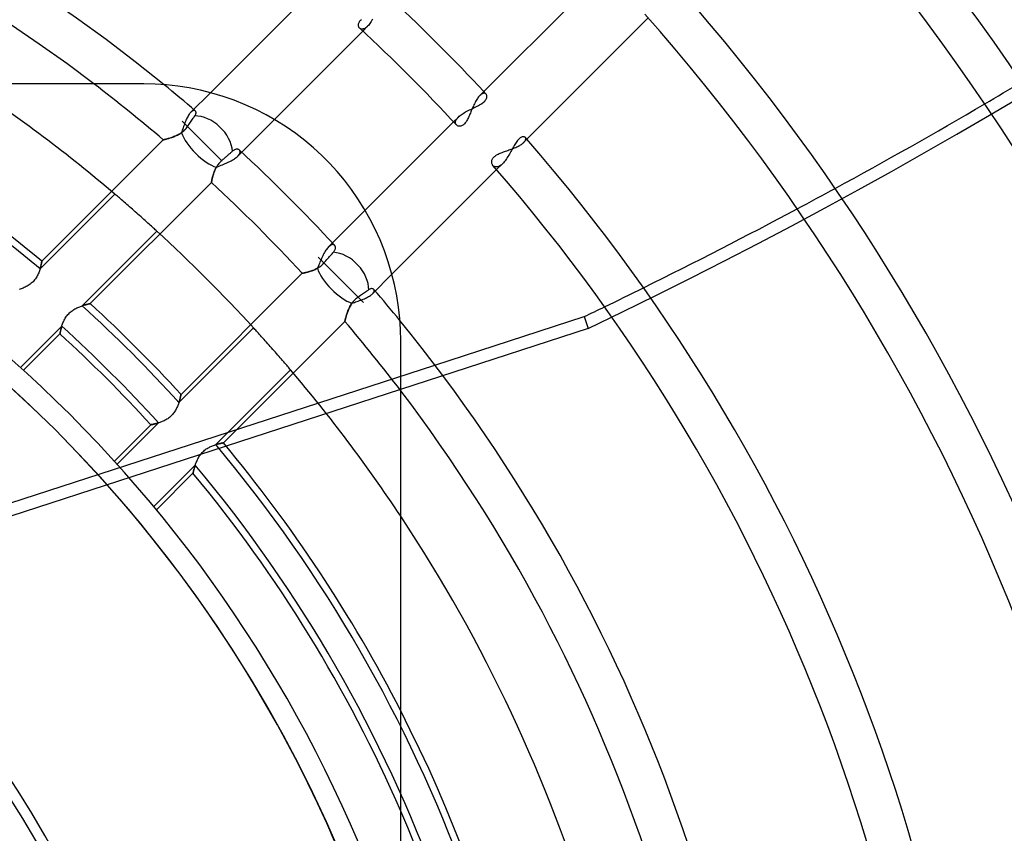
# Model space of a CAD drawing. Header units: millimetres. Extents: x -270 to 270, y -270 to 270.
# Tile 39 of 56: x 43 to 89, y 25 to 63. Entities that reach past the tile are written whole.
import ezdxf

# ---------------------------------------------------------------- set-up
doc = ezdxf.new("R2010")
doc.units = ezdxf.units.MM
doc.layers.add('MAIN-1', color=7, linetype='Continuous')
doc.layers.add('MAIN-2', color=7, linetype='Continuous')

msp = doc.modelspace()

# ---------------------------------------------------------------- linework, layer by layer
at = {"layer": 'MAIN-1'}
for p, q in [((70.068, 65.793), (64.176, 59.902)), ((56.415, 64.964), (51.489, 60.038)), ((66.253, 57.704), (72.104, 63.555)), ((58.457, 63.224), (58.459, 63.254)), ((58.459, 63.194), (58.457, 63.224)), ((58.459, 63.254), (58.464, 63.285)), ((58.464, 63.167), (58.459, 63.194)), ((58.464, 63.285), (58.474, 63.317)), ((58.473, 63.141), (58.464, 63.167)), ((58.486, 63.117), (58.473, 63.141)), ((58.474, 63.317), (58.489, 63.349)), ((58.5, 63.095), (58.486, 63.117)), ((58.489, 63.349), (58.508, 63.381)), ((58.518, 63.076), (58.5, 63.095)), ((58.508, 63.381), (58.533, 63.414)), ((58.533, 63.414), (58.563, 63.446)), ((58.563, 63.446), (58.597, 63.476)), ((54.5, 58.775), (58.665, 62.94)), ((48.36, 60.45), (-48.36, 60.45)), ((48.885, 60.438), (48.36, 60.45)), ((49.417, 60.404), (48.885, 60.438)), ((49.952, 60.345), (49.417, 60.404)), ((50.489, 60.261), (49.952, 60.345)), ((51.025, 60.153), (50.489, 60.261)), ((51.558, 60.019), (51.025, 60.153)), ((52.087, 59.861), (51.558, 60.019)), ((52.609, 59.679), (52.087, 59.861)), ((64.118, 59.836), (64.089, 59.799)), ((64.147, 59.871), (64.118, 59.836)), ((64.176, 59.902), (64.147, 59.871)), ((53.123, 59.472), (52.609, 59.679)), ((53.626, 59.243), (53.123, 59.472)), ((63.845, 59.355), (63.821, 59.3)), ((63.87, 59.41), (63.845, 59.355)), ((63.896, 59.465), (63.87, 59.41)), ((63.922, 59.518), (63.896, 59.465)), ((63.948, 59.57), (63.922, 59.518)), ((63.975, 59.62), (63.948, 59.57)), ((64.003, 59.668), (63.975, 59.62)), ((64.031, 59.714), (64.003, 59.668)), ((64.06, 59.758), (64.031, 59.714)), ((64.089, 59.799), (64.06, 59.758)), ((54.118, 58.991), (53.626, 59.243)), ((54.596, 58.718), (54.118, 58.991)), ((63.662, 58.923), (63.639, 58.873)), ((63.685, 58.975), (63.662, 58.923)), ((63.707, 59.027), (63.685, 58.975)), ((63.729, 59.08), (63.707, 59.027)), ((63.752, 59.134), (63.729, 59.08)), ((63.774, 59.189), (63.752, 59.134)), ((63.797, 59.244), (63.774, 59.189)), ((63.821, 59.3), (63.797, 59.244)), ((55.059, 58.424), (54.596, 58.718)), ((55.505, 58.113), (55.059, 58.424)), ((62.94, 58.665), (58.775, 54.5)), ((63.093, 58.503), (63.076, 58.518)), ((63.111, 58.489), (63.093, 58.503)), ((63.131, 58.478), (63.111, 58.489)), ((63.154, 58.469), (63.131, 58.478)), ((63.177, 58.462), (63.154, 58.469)), ((63.203, 58.458), (63.177, 58.462)), ((63.229, 58.457), (63.203, 58.458)), ((63.257, 58.459), (63.229, 58.457)), ((63.285, 58.464), (63.257, 58.459)), ((63.315, 58.473), (63.285, 58.464)), ((63.344, 58.486), (63.315, 58.473)), ((63.374, 58.503), (63.344, 58.486)), ((63.403, 58.525), (63.374, 58.503)), ((63.433, 58.55), (63.403, 58.525)), ((63.461, 58.579), (63.433, 58.55)), ((63.489, 58.612), (63.461, 58.579)), ((63.516, 58.649), (63.489, 58.612)), ((63.542, 58.689), (63.516, 58.649)), ((63.568, 58.731), (63.542, 58.689)), ((63.592, 58.777), (63.568, 58.731)), ((63.616, 58.824), (63.592, 58.777)), ((63.639, 58.873), (63.616, 58.824)), ((55.933, 57.784), (55.505, 58.113)), ((56.342, 57.44), (55.933, 57.784)), ((65.865, 57.465), (65.914, 57.488)), ((65.914, 57.488), (65.962, 57.51)), ((65.962, 57.51), (66.007, 57.534)), ((66.007, 57.534), (66.051, 57.557)), ((66.051, 57.557), (66.091, 57.581)), ((66.091, 57.581), (66.13, 57.606)), ((66.13, 57.606), (66.165, 57.63)), ((66.165, 57.63), (66.197, 57.655)), ((66.197, 57.655), (66.227, 57.679)), ((66.227, 57.679), (66.253, 57.704)), ((56.731, 57.083), (56.342, 57.44)), ((57.1, 56.714), (56.731, 57.083)), ((64.832, 57.005), (64.86, 57.032)), ((64.86, 57.032), (64.891, 57.057)), ((64.891, 57.057), (64.926, 57.082)), ((64.926, 57.082), (64.963, 57.106)), ((64.963, 57.106), (65.003, 57.129)), ((65.003, 57.129), (65.046, 57.151)), ((65.046, 57.151), (65.091, 57.172)), ((65.091, 57.172), (65.137, 57.192)), ((65.137, 57.192), (65.185, 57.211)), ((65.185, 57.211), (65.234, 57.23)), ((65.234, 57.23), (65.284, 57.249)), ((65.284, 57.249), (65.335, 57.267)), ((65.335, 57.267), (65.387, 57.286)), ((65.387, 57.286), (65.44, 57.304)), ((65.44, 57.304), (65.494, 57.323)), ((65.494, 57.323), (65.548, 57.342)), ((65.548, 57.342), (65.602, 57.362)), ((65.602, 57.362), (65.656, 57.381)), ((65.656, 57.381), (65.71, 57.402)), ((65.71, 57.402), (65.763, 57.423)), ((65.763, 57.423), (65.815, 57.444)), ((65.815, 57.444), (65.865, 57.465)), ((57.456, 56.324), (57.1, 56.714)), ((64.733, 56.778), (64.734, 56.806)), ((64.734, 56.751), (64.733, 56.778)), ((64.734, 56.806), (64.738, 56.834)), ((64.738, 56.725), (64.734, 56.751)), ((64.738, 56.834), (64.745, 56.863)), ((64.745, 56.699), (64.738, 56.725)), ((64.745, 56.863), (64.755, 56.891)), ((64.754, 56.675), (64.745, 56.699)), ((64.765, 56.652), (64.754, 56.675)), ((64.755, 56.891), (64.769, 56.92)), ((64.778, 56.631), (64.765, 56.652)), ((64.769, 56.92), (64.786, 56.949)), ((64.793, 56.611), (64.778, 56.631)), ((64.786, 56.949), (64.807, 56.977)), ((64.807, 56.977), (64.832, 57.005)), ((57.799, 55.915), (57.456, 56.324)), ((60.038, 51.489), (64.964, 56.415)), ((58.126, 55.486), (57.799, 55.915)), ((58.437, 55.04), (58.126, 55.486)), ((58.729, 54.577), (58.437, 55.04)), ((59, 54.1), (58.729, 54.577)), ((59.251, 53.609), (59, 54.1)), ((59.479, 53.107), (59.251, 53.609)), ((59.684, 52.594), (59.479, 53.107)), ((59.865, 52.074), (59.684, 52.594)), ((60.022, 51.546), (59.865, 52.074)), ((60.155, 51.015), (60.022, 51.546)), ((60.263, 50.48), (60.155, 51.015)), ((60.345, 49.946), (60.263, 50.48)), ((60.404, 49.413), (60.345, 49.946)), ((60.439, 48.883), (60.404, 49.413)), ((62.063, 47.214), (69.089, 49.497)), ((60.45, 48.36), (60.439, 48.883)), ((60.45, 0), (60.45, 48.36))]:
    msp.add_line(p, q, dxfattribs=at)
for radius, start, end in [(77.981, 50.77907, 129.22089), (75.966, 52.72673, 127.27329), (108.206, 0, 41.79744), (106.191, 0, 41.8678), (98.13, 0, 41.46822), (88.055, 43.03291, 46.96707), (96.115, 0, 41.54357), (86.04, 42.85323, 47.14681), (88.055, 0, 41.06354), (86.04, 0, 41.1445), (77.981, 0, 39.22091), (75.966, 0, 37.27331), (72.54, 0, 33.55734), (67.906, 0, 27.10062), (65.891, 0, 23.44664)]:
    msp.add_arc((0, 0), radius, start, end, dxfattribs=at)
for start_param, end_param in [(1.797162, 1.836162), (1.748329, 1.787408), (1.73342, 1.738534)]:
    msp.add_ellipse((-14.878, 198.124), major_axis=(-199.303, -64.758), ratio=0.809017, start_param=start_param, end_param=end_param, dxfattribs=at)
at = {"layer": 'MAIN-2'}
for p, q in [((58.531, 63.065), (58.518, 63.076)), ((58.546, 63.055), (58.531, 63.065)), ((58.561, 63.047), (58.546, 63.055)), ((58.665, 62.94), (58.891, 63.165)), ((58.732, 63.052), (58.711, 63.044)), ((58.754, 63.062), (58.732, 63.052)), ((58.776, 63.074), (58.754, 63.062)), ((58.799, 63.088), (58.776, 63.074)), ((58.822, 63.105), (58.799, 63.088)), ((58.845, 63.123), (58.822, 63.105)), ((58.868, 63.143), (58.845, 63.123)), ((58.891, 63.165), (58.868, 63.143)), ((58.926, 63.203), (58.891, 63.165)), ((58.961, 63.244), (58.926, 63.203)), ((58.996, 63.29), (58.961, 63.244)), ((59.031, 63.339), (58.996, 63.29)), ((59.065, 63.391), (59.031, 63.339)), ((59.098, 63.446), (59.065, 63.391)), ((59.13, 63.503), (59.098, 63.446)), ((58.577, 63.041), (58.561, 63.047)), ((58.594, 63.036), (58.577, 63.041)), ((58.612, 63.032), (58.594, 63.036)), ((58.63, 63.031), (58.612, 63.032)), ((58.649, 63.031), (58.63, 63.031)), ((58.669, 63.033), (58.649, 63.031)), ((58.69, 63.038), (58.669, 63.033)), ((58.711, 63.044), (58.69, 63.038)), ((48.36, 60.45), (48.36, 60.45)), ((51.489, 60.038), (50.569, 59.118)), ((64.201, 59.925), (64.176, 59.902)), ((64.225, 59.946), (64.201, 59.925)), ((64.249, 59.963), (64.225, 59.946)), ((64.272, 59.978), (64.249, 59.963)), ((64.295, 59.991), (64.272, 59.978)), ((64.317, 60), (64.295, 59.991)), ((64.338, 60.007), (64.317, 60)), ((64.359, 60.012), (64.338, 60.007)), ((64.379, 60.014), (64.359, 60.012)), ((64.397, 60.013), (64.379, 60.014)), ((64.415, 60.01), (64.397, 60.013)), ((64.431, 60.005), (64.415, 60.01)), ((64.446, 59.997), (64.431, 60.005)), ((64.46, 59.988), (64.446, 59.997)), ((64.472, 59.976), (64.46, 59.988)), ((64.486, 59.958), (64.472, 59.976)), ((64.497, 59.937), (64.486, 59.958)), ((64.505, 59.913), (64.497, 59.937)), ((64.499, 59.796), (64.507, 59.828)), ((64.509, 59.887), (64.505, 59.913)), ((64.507, 59.828), (64.51, 59.859)), ((64.51, 59.859), (64.509, 59.887)), ((63.869, 59.313), (63.931, 59.343)), ((63.931, 59.343), (63.991, 59.372)), ((63.991, 59.372), (64.051, 59.402)), ((64.051, 59.402), (64.108, 59.432)), ((64.108, 59.432), (64.164, 59.463)), ((64.164, 59.463), (64.217, 59.494)), ((64.217, 59.494), (64.266, 59.526)), ((64.266, 59.526), (64.311, 59.559)), ((64.311, 59.559), (64.352, 59.592)), ((64.352, 59.592), (64.389, 59.626)), ((64.389, 59.626), (64.421, 59.661)), ((64.421, 59.661), (64.448, 59.695)), ((64.448, 59.695), (64.47, 59.73)), ((64.47, 59.73), (64.487, 59.763)), ((64.487, 59.763), (64.499, 59.796)), ((50.411, 58.893), (50.386, 58.844)), ((50.437, 58.939), (50.411, 58.893)), ((50.463, 58.982), (50.437, 58.939)), ((50.489, 59.021), (50.463, 58.982)), ((50.516, 59.057), (50.489, 59.021)), ((50.542, 59.089), (50.516, 59.057)), ((50.569, 59.118), (50.542, 59.089)), ((50.592, 59.139), (50.569, 59.118)), ((50.615, 59.158), (50.592, 59.139)), ((50.637, 59.173), (50.615, 59.158)), ((50.659, 59.185), (50.637, 59.173)), ((50.68, 59.194), (50.659, 59.185)), ((50.7, 59.199), (50.68, 59.194)), ((50.718, 59.201), (50.7, 59.199)), ((50.707, 58.87), (50.732, 58.906)), ((50.736, 59.2), (50.718, 59.201)), ((50.732, 58.906), (50.756, 58.941)), ((50.752, 59.197), (50.736, 59.2)), ((50.766, 59.19), (50.752, 59.197)), ((50.756, 58.941), (50.775, 58.97)), ((50.779, 59.181), (50.766, 59.19)), ((50.775, 58.97), (50.789, 58.998)), ((50.791, 59.169), (50.779, 59.181)), ((50.789, 58.998), (50.8, 59.025)), ((50.8, 59.155), (50.791, 59.169)), ((50.807, 59.138), (50.8, 59.155)), ((50.8, 59.025), (50.808, 59.051)), ((50.811, 59.119), (50.807, 59.138)), ((50.808, 59.051), (50.812, 59.075)), ((50.813, 59.098), (50.811, 59.119)), ((50.812, 59.075), (50.813, 59.098)), ((63.165, 58.891), (62.94, 58.665)), ((63.143, 58.868), (63.165, 58.891)), ((63.165, 58.891), (63.203, 58.926)), ((63.203, 58.926), (63.244, 58.961)), ((63.244, 58.961), (63.29, 58.996)), ((63.29, 58.996), (63.339, 59.031)), ((63.339, 59.031), (63.391, 59.064)), ((63.391, 59.064), (63.446, 59.098)), ((63.446, 59.098), (63.502, 59.13)), ((63.502, 59.13), (63.561, 59.162)), ((63.561, 59.162), (63.622, 59.193)), ((63.622, 59.193), (63.683, 59.224)), ((63.683, 59.224), (63.745, 59.254)), ((63.745, 59.254), (63.807, 59.284)), ((63.807, 59.284), (63.869, 59.313)), ((51.222, 57.634), (50.154, 58.703)), ((50.226, 58.448), (50.205, 58.388)), ((50.247, 58.508), (50.226, 58.448)), ((50.269, 58.568), (50.247, 58.508)), ((50.291, 58.626), (50.269, 58.568)), ((50.314, 58.683), (50.291, 58.626)), ((50.337, 58.739), (50.314, 58.683)), ((50.361, 58.792), (50.337, 58.739)), ((50.386, 58.844), (50.361, 58.792)), ((50.381, 58.402), (50.412, 58.444)), ((50.412, 58.444), (50.45, 58.499)), ((50.45, 58.499), (50.486, 58.551)), ((50.486, 58.551), (50.52, 58.6)), ((50.52, 58.6), (50.554, 58.649)), ((50.554, 58.649), (50.587, 58.698)), ((50.587, 58.698), (50.62, 58.745)), ((50.62, 58.745), (50.652, 58.79)), ((50.652, 58.79), (50.681, 58.832)), ((50.681, 58.832), (50.707, 58.87)), ((52.775, 57.05), (54.5, 58.775)), ((63.031, 58.648), (63.033, 58.668)), ((63.031, 58.629), (63.031, 58.648)), ((63.033, 58.61), (63.031, 58.629)), ((63.033, 58.668), (63.037, 58.689)), ((63.036, 58.593), (63.033, 58.61)), ((63.041, 58.576), (63.036, 58.593)), ((63.037, 58.689), (63.043, 58.71)), ((63.048, 58.56), (63.041, 58.576)), ((63.043, 58.71), (63.051, 58.731)), ((63.056, 58.545), (63.048, 58.56)), ((63.051, 58.731), (63.061, 58.753)), ((63.065, 58.531), (63.056, 58.545)), ((63.061, 58.753), (63.074, 58.775)), ((63.076, 58.518), (63.065, 58.531)), ((63.074, 58.775), (63.088, 58.798)), ((63.088, 58.798), (63.104, 58.821)), ((63.104, 58.821), (63.123, 58.844)), ((63.123, 58.844), (63.143, 58.868)), ((49.772, 57.968), (49.722, 57.949)), ((49.723, 57.95), (49.765, 57.966)), ((49.765, 57.966), (49.808, 57.983)), ((49.822, 57.989), (49.772, 57.968)), ((49.808, 57.983), (49.852, 58.002)), ((49.873, 58.011), (49.822, 57.989)), ((49.852, 58.002), (49.895, 58.022)), ((49.924, 58.035), (49.873, 58.011)), ((49.895, 58.022), (49.94, 58.043)), ((49.975, 58.061), (49.924, 58.035)), ((49.94, 58.043), (49.984, 58.067)), ((50.026, 58.09), (49.975, 58.061)), ((49.984, 58.067), (50.028, 58.092)), ((50.076, 58.121), (50.026, 58.09)), ((50.028, 58.092), (50.072, 58.119)), ((50.072, 58.119), (50.116, 58.147)), ((50.126, 58.155), (50.076, 58.121)), ((50.116, 58.147), (50.158, 58.178)), ((50.145, 58.212), (50.126, 58.155)), ((50.165, 58.27), (50.145, 58.212)), ((50.158, 58.178), (50.199, 58.211)), ((50.185, 58.329), (50.165, 58.27)), ((50.205, 58.388), (50.185, 58.329)), ((50.199, 58.211), (50.239, 58.246)), ((50.239, 58.246), (50.277, 58.282)), ((50.277, 58.282), (50.314, 58.32)), ((50.314, 58.32), (50.349, 58.36)), ((50.349, 58.36), (50.381, 58.402)), ((66.168, 57.953), (66.138, 57.943)), ((66.196, 57.96), (66.168, 57.953)), ((66.222, 57.963), (66.196, 57.96)), ((66.247, 57.962), (66.222, 57.963)), ((66.269, 57.958), (66.247, 57.962)), ((66.288, 57.95), (66.269, 57.958)), ((66.305, 57.94), (66.288, 57.95)), ((49.271, 57.82), (43.551, 52.1)), ((49.273, 57.82), (49.271, 57.82)), ((49.271, 57.82), (49.273, 57.82)), ((49.281, 57.822), (49.273, 57.82)), ((49.273, 57.82), (49.278, 57.821)), ((49.278, 57.821), (49.286, 57.823)), ((49.293, 57.825), (49.281, 57.822)), ((49.286, 57.823), (49.298, 57.826)), ((49.31, 57.829), (49.293, 57.825)), ((49.298, 57.826), (49.313, 57.829)), ((49.331, 57.834), (49.31, 57.829)), ((49.313, 57.829), (49.331, 57.834)), ((49.356, 57.84), (49.331, 57.834)), ((49.331, 57.834), (49.352, 57.839)), ((49.352, 57.839), (49.375, 57.845)), ((49.386, 57.847), (49.356, 57.84)), ((49.375, 57.845), (49.401, 57.851)), ((49.419, 57.856), (49.386, 57.847)), ((49.401, 57.851), (49.43, 57.859)), ((49.455, 57.865), (49.419, 57.856)), ((49.43, 57.859), (49.46, 57.867)), ((49.494, 57.876), (49.455, 57.865)), ((49.46, 57.867), (49.493, 57.876)), ((49.493, 57.876), (49.528, 57.886)), ((49.535, 57.888), (49.494, 57.876)), ((49.528, 57.886), (49.564, 57.896)), ((49.58, 57.901), (49.535, 57.888)), ((49.564, 57.896), (49.602, 57.908)), ((49.625, 57.916), (49.58, 57.901)), ((49.602, 57.908), (49.641, 57.921)), ((49.673, 57.932), (49.625, 57.916)), ((49.641, 57.921), (49.681, 57.935)), ((49.722, 57.949), (49.673, 57.932)), ((49.681, 57.935), (49.723, 57.95)), ((52.021, 56.836), (51.222, 57.634)), ((65.756, 57.493), (65.725, 57.437)), ((65.787, 57.547), (65.756, 57.493)), ((65.818, 57.6), (65.787, 57.547)), ((65.849, 57.65), (65.818, 57.6)), ((65.881, 57.698), (65.849, 57.65)), ((65.913, 57.743), (65.881, 57.698)), ((65.945, 57.784), (65.913, 57.743)), ((65.978, 57.821), (65.945, 57.784)), ((66.011, 57.855), (65.978, 57.821)), ((66.043, 57.884), (66.011, 57.855)), ((66.076, 57.908), (66.043, 57.884)), ((66.107, 57.928), (66.076, 57.908)), ((66.138, 57.943), (66.107, 57.928)), ((66.253, 57.704), (66.276, 57.729)), ((66.276, 57.729), (66.295, 57.753)), ((66.295, 57.753), (66.311, 57.777)), ((66.319, 57.927), (66.305, 57.94)), ((66.311, 57.777), (66.324, 57.8)), ((66.329, 57.914), (66.319, 57.927)), ((66.324, 57.8), (66.333, 57.822)), ((66.336, 57.898), (66.329, 57.914)), ((66.333, 57.822), (66.339, 57.843)), ((66.34, 57.881), (66.336, 57.898)), ((66.339, 57.843), (66.341, 57.863)), ((66.341, 57.863), (66.34, 57.881)), ((52.257, 57.043), (52.23, 57.02)), ((52.284, 57.067), (52.257, 57.043)), ((52.311, 57.091), (52.284, 57.067)), ((52.338, 57.114), (52.311, 57.091)), ((52.364, 57.138), (52.338, 57.114)), ((52.39, 57.161), (52.364, 57.138)), ((52.416, 57.183), (52.39, 57.161)), ((52.44, 57.205), (52.416, 57.183)), ((52.463, 57.226), (52.44, 57.205)), ((52.485, 57.245), (52.463, 57.226)), ((52.506, 57.264), (52.485, 57.245)), ((52.526, 57.281), (52.506, 57.264)), ((52.552, 57.303), (52.526, 57.281)), ((52.578, 57.322), (52.552, 57.303)), ((52.604, 57.337), (52.578, 57.322)), ((52.629, 57.351), (52.604, 57.337)), ((52.654, 57.361), (52.629, 57.351)), ((52.678, 57.369), (52.654, 57.361)), ((52.701, 57.374), (52.678, 57.369)), ((52.724, 57.377), (52.701, 57.374)), ((52.746, 57.378), (52.724, 57.377)), ((52.742, 57.018), (52.775, 57.05)), ((52.767, 57.376), (52.746, 57.378)), ((52.786, 57.373), (52.767, 57.376)), ((52.775, 57.05), (52.798, 57.074)), ((52.804, 57.368), (52.786, 57.373)), ((52.798, 57.074), (52.819, 57.098)), ((52.821, 57.36), (52.804, 57.368)), ((52.819, 57.098), (52.836, 57.121)), ((52.836, 57.351), (52.821, 57.36)), ((52.849, 57.341), (52.836, 57.351)), ((52.836, 57.121), (52.851, 57.144)), ((52.86, 57.329), (52.849, 57.341)), ((52.851, 57.144), (52.863, 57.167)), ((52.869, 57.315), (52.86, 57.329)), ((52.863, 57.167), (52.873, 57.189)), ((52.877, 57.301), (52.869, 57.315)), ((52.873, 57.189), (52.88, 57.21)), ((52.882, 57.285), (52.877, 57.301)), ((52.88, 57.21), (52.884, 57.23)), ((52.885, 57.268), (52.882, 57.285)), ((52.884, 57.23), (52.886, 57.249)), ((52.886, 57.249), (52.885, 57.268)), ((65.501, 57.036), (65.467, 56.982)), ((65.535, 57.092), (65.501, 57.036)), ((65.568, 57.149), (65.535, 57.092)), ((65.6, 57.207), (65.568, 57.149)), ((65.632, 57.265), (65.6, 57.207)), ((65.663, 57.323), (65.632, 57.265)), ((65.694, 57.38), (65.663, 57.323)), ((65.725, 57.437), (65.694, 57.38)), ((51.805, 56.583), (51.781, 56.543)), ((51.831, 56.622), (51.805, 56.583)), ((51.827, 56.551), (51.882, 56.575)), ((51.859, 56.661), (51.831, 56.622)), ((51.888, 56.698), (51.859, 56.661)), ((51.882, 56.575), (51.94, 56.599)), ((51.919, 56.735), (51.888, 56.698)), ((51.952, 56.77), (51.919, 56.735)), ((51.94, 56.599), (51.998, 56.623)), ((51.985, 56.804), (51.952, 56.77)), ((52.021, 56.836), (51.985, 56.804)), ((51.998, 56.623), (52.057, 56.647)), ((52.051, 56.862), (52.021, 56.836)), ((52.082, 56.889), (52.051, 56.862)), ((52.057, 56.647), (52.117, 56.672)), ((52.112, 56.916), (52.082, 56.889)), ((52.143, 56.943), (52.112, 56.916)), ((52.117, 56.672), (52.177, 56.698)), ((52.173, 56.969), (52.143, 56.943)), ((52.202, 56.995), (52.173, 56.969)), ((52.177, 56.698), (52.237, 56.724)), ((52.23, 57.02), (52.202, 56.995)), ((52.237, 56.724), (52.297, 56.75)), ((52.297, 56.75), (52.355, 56.778)), ((52.355, 56.778), (52.412, 56.806)), ((52.412, 56.806), (52.467, 56.835)), ((52.467, 56.835), (52.52, 56.864)), ((52.52, 56.864), (52.571, 56.894)), ((52.571, 56.894), (52.619, 56.925)), ((52.619, 56.925), (52.663, 56.956)), ((52.663, 56.956), (52.704, 56.987)), ((52.704, 56.987), (52.742, 57.018)), ((64.808, 56.596), (64.793, 56.611)), ((64.825, 56.582), (64.808, 56.596)), ((64.842, 56.57), (64.825, 56.582)), ((64.861, 56.56), (64.842, 56.57)), ((64.882, 56.552), (64.861, 56.56)), ((64.964, 56.415), (65.251, 56.702)), ((65.052, 56.562), (65.025, 56.553)), ((65.079, 56.574), (65.052, 56.562)), ((65.107, 56.589), (65.079, 56.574)), ((65.136, 56.606), (65.107, 56.589)), ((65.164, 56.626), (65.136, 56.606)), ((65.193, 56.649), (65.164, 56.626)), ((65.222, 56.675), (65.193, 56.649)), ((65.251, 56.702), (65.222, 56.675)), ((65.288, 56.741), (65.251, 56.702)), ((65.325, 56.784), (65.288, 56.741)), ((65.362, 56.83), (65.325, 56.784)), ((65.397, 56.878), (65.362, 56.83)), ((65.433, 56.929), (65.397, 56.878)), ((65.467, 56.982), (65.433, 56.929)), ((51.591, 56.059), (51.603, 56.105)), ((51.607, 56.12), (51.598, 56.086)), ((51.603, 56.105), (51.617, 56.154)), ((51.618, 56.154), (51.607, 56.12)), ((51.617, 56.154), (51.633, 56.204)), ((51.629, 56.19), (51.618, 56.154)), ((51.641, 56.227), (51.629, 56.19)), ((51.633, 56.204), (51.651, 56.256)), ((51.654, 56.265), (51.641, 56.227)), ((51.651, 56.256), (51.67, 56.31)), ((51.668, 56.304), (51.654, 56.265)), ((51.683, 56.343), (51.668, 56.304)), ((51.67, 56.31), (51.692, 56.363)), ((51.7, 56.383), (51.683, 56.343)), ((51.692, 56.363), (51.716, 56.418)), ((51.718, 56.423), (51.7, 56.383)), ((51.716, 56.418), (51.742, 56.473)), ((51.737, 56.463), (51.718, 56.423)), ((51.758, 56.503), (51.737, 56.463)), ((51.742, 56.473), (51.772, 56.528)), ((51.781, 56.543), (51.758, 56.503)), ((51.772, 56.528), (51.827, 56.551)), ((64.903, 56.546), (64.882, 56.552)), ((64.926, 56.542), (64.903, 56.546)), ((64.949, 56.541), (64.926, 56.542)), ((64.974, 56.542), (64.949, 56.541)), ((64.999, 56.546), (64.974, 56.542)), ((65.025, 56.553), (64.999, 56.546)), ((45.832, 50.106), (51.536, 55.81)), ((51.536, 55.813), (51.538, 55.821)), ((51.537, 55.816), (51.536, 55.812)), ((51.536, 55.81), (51.536, 55.813)), ((51.536, 55.812), (51.536, 55.81)), ((51.538, 55.823), (51.537, 55.816)), ((51.538, 55.821), (51.541, 55.835)), ((51.54, 55.832), (51.538, 55.823)), ((51.542, 55.844), (51.54, 55.832)), ((51.541, 55.835), (51.544, 55.853)), ((51.545, 55.859), (51.542, 55.844)), ((51.544, 55.853), (51.549, 55.877)), ((51.549, 55.876), (51.545, 55.859)), ((51.549, 55.877), (51.555, 55.905)), ((51.553, 55.895), (51.549, 55.876)), ((51.557, 55.917), (51.553, 55.895)), ((51.555, 55.905), (51.562, 55.938)), ((51.562, 55.941), (51.557, 55.917)), ((51.562, 55.938), (51.57, 55.975)), ((51.568, 55.966), (51.562, 55.941)), ((51.575, 55.994), (51.568, 55.966)), ((51.57, 55.975), (51.58, 56.015)), ((51.582, 56.023), (51.575, 55.994)), ((51.58, 56.015), (51.591, 56.059)), ((51.59, 56.054), (51.582, 56.023)), ((51.598, 56.086), (51.59, 56.054)), ((46.991, 55.262), (43.469, 51.739)), ((47.028, 55.23), (46.991, 55.262)), ((47.068, 55.197), (47.028, 55.23)), ((47.111, 55.16), (47.068, 55.197)), ((47.156, 55.122), (47.111, 55.16)), ((47.203, 55.081), (47.156, 55.122)), ((47.254, 55.037), (47.203, 55.081)), ((47.308, 54.991), (47.254, 55.037)), ((47.365, 54.942), (47.308, 54.991)), ((47.425, 54.89), (47.365, 54.942)), ((47.487, 54.836), (47.425, 54.89)), ((47.551, 54.781), (47.487, 54.836)), ((47.617, 54.724), (47.551, 54.781)), ((47.684, 54.665), (47.617, 54.724)), ((47.752, 54.606), (47.684, 54.665)), ((47.819, 54.547), (47.752, 54.606)), ((47.887, 54.487), (47.819, 54.547)), ((47.954, 54.429), (47.887, 54.487)), ((48.02, 54.37), (47.954, 54.429)), ((48.087, 54.311), (48.02, 54.37)), ((48.154, 54.252), (48.087, 54.311)), ((48.222, 54.192), (48.154, 54.252)), ((58.775, 54.5), (57.05, 52.775)), ((48.289, 54.132), (48.222, 54.192)), ((48.355, 54.073), (48.289, 54.132)), ((48.42, 54.015), (48.355, 54.073)), ((48.483, 53.958), (48.42, 54.015)), ((48.544, 53.903), (48.483, 53.958)), ((48.603, 53.85), (48.544, 53.903)), ((48.659, 53.8), (48.603, 53.85)), ((48.711, 53.752), (48.659, 53.8)), ((45.453, 50.005), (48.967, 53.519)), ((48.761, 53.707), (48.711, 53.752)), ((48.807, 53.665), (48.761, 53.707)), ((48.851, 53.625), (48.807, 53.665)), ((48.892, 53.587), (48.851, 53.625)), ((48.931, 53.552), (48.892, 53.587)), ((48.967, 53.519), (48.931, 53.552)), ((57.144, 52.851), (57.121, 52.836)), ((57.167, 52.863), (57.144, 52.851)), ((57.189, 52.873), (57.167, 52.863)), ((57.21, 52.88), (57.189, 52.873)), ((57.23, 52.884), (57.21, 52.88)), ((57.249, 52.886), (57.23, 52.884)), ((57.268, 52.885), (57.249, 52.886)), ((57.285, 52.882), (57.268, 52.885)), ((57.301, 52.877), (57.285, 52.882)), ((57.315, 52.869), (57.301, 52.877)), ((57.329, 52.86), (57.315, 52.869)), ((57.341, 52.849), (57.329, 52.86)), ((56.806, 52.412), (56.778, 52.355)), ((56.835, 52.467), (56.806, 52.412)), ((56.864, 52.52), (56.835, 52.467)), ((56.894, 52.571), (56.864, 52.52)), ((56.925, 52.619), (56.894, 52.571)), ((56.956, 52.663), (56.925, 52.619)), ((56.987, 52.704), (56.956, 52.663)), ((57.018, 52.742), (56.987, 52.704)), ((57.05, 52.775), (57.018, 52.742)), ((57.074, 52.798), (57.05, 52.775)), ((57.098, 52.819), (57.074, 52.798)), ((57.121, 52.836), (57.098, 52.819)), ((57.14, 52.367), (57.179, 52.411)), ((57.179, 52.411), (57.216, 52.453)), ((57.216, 52.453), (57.25, 52.491)), ((57.25, 52.491), (57.281, 52.526)), ((57.281, 52.526), (57.303, 52.552)), ((57.303, 52.552), (57.322, 52.578)), ((57.322, 52.578), (57.338, 52.604)), ((57.338, 52.604), (57.351, 52.629)), ((57.351, 52.836), (57.341, 52.849)), ((57.36, 52.821), (57.351, 52.836)), ((57.351, 52.629), (57.361, 52.654)), ((57.367, 52.804), (57.36, 52.821)), ((57.361, 52.654), (57.369, 52.678)), ((57.373, 52.786), (57.367, 52.804)), ((57.369, 52.678), (57.374, 52.702)), ((57.376, 52.767), (57.373, 52.786)), ((57.374, 52.702), (57.377, 52.725)), ((57.378, 52.746), (57.376, 52.767)), ((57.377, 52.725), (57.378, 52.746)), ((43.52, 51.941), (43.513, 51.906)), ((43.515, 51.919), (43.521, 51.944)), ((43.527, 51.973), (43.52, 51.941)), ((43.521, 51.944), (43.526, 51.968)), ((43.526, 51.968), (43.531, 51.99)), ((43.533, 52.001), (43.527, 51.973)), ((43.531, 51.99), (43.535, 52.01)), ((43.538, 52.027), (43.533, 52.001)), ((43.535, 52.01), (43.538, 52.028)), ((43.542, 52.049), (43.538, 52.027)), ((43.538, 52.028), (43.541, 52.045)), ((43.541, 52.045), (43.544, 52.059)), ((43.546, 52.067), (43.542, 52.049)), ((43.544, 52.059), (43.546, 52.072)), ((43.548, 52.082), (43.546, 52.067)), ((43.546, 52.072), (43.548, 52.082)), ((43.55, 52.092), (43.548, 52.082)), ((43.548, 52.082), (43.55, 52.09)), ((43.551, 52.098), (43.55, 52.092)), ((43.55, 52.09), (43.551, 52.096)), ((43.551, 52.1), (43.551, 52.098)), ((43.551, 52.099), (43.551, 52.1)), ((43.551, 52.096), (43.551, 52.099)), ((58.703, 50.154), (56.565, 52.291)), ((56.599, 51.94), (56.575, 51.883)), ((56.623, 51.999), (56.599, 51.94)), ((56.647, 52.058), (56.623, 51.999)), ((56.672, 52.117), (56.647, 52.058)), ((56.698, 52.177), (56.672, 52.117)), ((56.724, 52.237), (56.698, 52.177)), ((56.75, 52.296), (56.724, 52.237)), ((56.736, 51.92), (56.771, 51.952)), ((56.778, 52.355), (56.75, 52.296)), ((56.771, 51.952), (56.804, 51.986)), ((56.804, 51.986), (56.836, 52.021)), ((56.836, 52.021), (56.882, 52.073)), ((58.703, 50.154), (56.836, 52.021)), ((56.882, 52.073), (56.928, 52.126)), ((56.928, 52.126), (56.974, 52.178)), ((56.974, 52.178), (57.017, 52.228)), ((57.017, 52.228), (57.058, 52.274)), ((57.058, 52.274), (57.099, 52.32)), ((57.099, 52.32), (57.14, 52.367)), ((43.362, 51.463), (43.337, 51.415)), ((43.384, 51.51), (43.362, 51.463)), ((43.405, 51.558), (43.384, 51.51)), ((43.423, 51.605), (43.405, 51.558)), ((43.44, 51.652), (43.423, 51.605)), ((43.456, 51.698), (43.44, 51.652)), ((43.47, 51.743), (43.456, 51.698)), ((43.469, 51.739), (43.478, 51.772)), ((43.482, 51.787), (43.47, 51.743)), ((43.478, 51.772), (43.487, 51.804)), ((43.494, 51.829), (43.482, 51.787)), ((43.487, 51.804), (43.495, 51.834)), ((43.504, 51.868), (43.494, 51.829)), ((43.495, 51.834), (43.503, 51.864)), ((43.503, 51.864), (43.509, 51.892)), ((43.513, 51.906), (43.504, 51.868)), ((43.509, 51.892), (43.515, 51.919)), ((55.81, 51.536), (50.106, 45.832)), ((55.813, 51.536), (55.81, 51.536)), ((55.81, 51.536), (55.812, 51.536)), ((55.812, 51.536), (55.816, 51.537)), ((55.821, 51.538), (55.813, 51.536)), ((55.816, 51.537), (55.823, 51.538)), ((55.835, 51.541), (55.821, 51.538)), ((55.823, 51.538), (55.833, 51.54)), ((55.833, 51.54), (55.845, 51.543)), ((55.853, 51.544), (55.835, 51.541)), ((55.845, 51.543), (55.86, 51.546)), ((55.876, 51.549), (55.853, 51.544)), ((55.86, 51.546), (55.878, 51.549)), ((55.904, 51.555), (55.876, 51.549)), ((55.878, 51.549), (55.898, 51.553)), ((55.898, 51.553), (55.92, 51.558)), ((55.936, 51.561), (55.904, 51.555)), ((55.92, 51.558), (55.944, 51.563)), ((55.972, 51.569), (55.936, 51.561)), ((55.944, 51.563), (55.97, 51.569)), ((55.97, 51.569), (55.999, 51.576)), ((56.011, 51.579), (55.972, 51.569)), ((55.999, 51.576), (56.029, 51.583)), ((56.054, 51.59), (56.011, 51.579)), ((56.029, 51.583), (56.06, 51.591)), ((56.099, 51.602), (56.054, 51.59)), ((56.06, 51.591), (56.094, 51.6)), ((56.094, 51.6), (56.128, 51.61)), ((56.148, 51.616), (56.099, 51.602)), ((56.128, 51.61), (56.163, 51.62)), ((56.198, 51.631), (56.148, 51.616)), ((56.163, 51.62), (56.2, 51.632)), ((56.25, 51.649), (56.198, 51.631)), ((56.2, 51.632), (56.237, 51.644)), ((56.237, 51.644), (56.275, 51.657)), ((56.304, 51.668), (56.25, 51.649)), ((56.275, 51.657), (56.313, 51.672)), ((56.359, 51.69), (56.304, 51.668)), ((56.313, 51.672), (56.352, 51.687)), ((56.352, 51.687), (56.39, 51.703)), ((56.415, 51.715), (56.359, 51.69)), ((56.39, 51.703), (56.43, 51.721)), ((56.471, 51.742), (56.415, 51.715)), ((56.43, 51.721), (56.469, 51.74)), ((56.469, 51.74), (56.508, 51.761)), ((56.528, 51.772), (56.471, 51.742)), ((56.508, 51.761), (56.548, 51.784)), ((56.552, 51.827), (56.528, 51.772)), ((56.548, 51.784), (56.587, 51.807)), ((56.575, 51.883), (56.552, 51.827)), ((56.587, 51.807), (56.625, 51.833)), ((56.625, 51.833), (56.663, 51.861)), ((56.663, 51.861), (56.7, 51.89)), ((56.7, 51.89), (56.736, 51.92)), ((59.118, 50.569), (60.038, 51.489)), ((43.007, 51.028), (42.96, 50.995)), ((43.052, 51.064), (43.007, 51.028)), ((43.095, 51.102), (43.052, 51.064)), ((43.137, 51.141), (43.095, 51.102)), ((43.176, 51.183), (43.137, 51.141)), ((43.213, 51.227), (43.176, 51.183)), ((43.248, 51.273), (43.213, 51.227)), ((43.28, 51.319), (43.248, 51.273)), ((43.31, 51.367), (43.28, 51.319)), ((43.337, 51.415), (43.31, 51.367)), ((42.532, 50.786), (42.487, 50.771)), ((42.578, 50.803), (42.532, 50.786)), ((42.625, 50.821), (42.578, 50.803)), ((42.673, 50.841), (42.625, 50.821)), ((42.721, 50.862), (42.673, 50.841)), ((42.769, 50.884), (42.721, 50.862)), ((42.817, 50.909), (42.769, 50.884)), ((42.865, 50.935), (42.817, 50.909)), ((42.913, 50.964), (42.865, 50.935)), ((42.96, 50.995), (42.913, 50.964)), ((58.649, 50.554), (58.6, 50.52)), ((58.698, 50.587), (58.649, 50.554)), ((58.745, 50.62), (58.698, 50.587)), ((58.79, 50.652), (58.745, 50.62)), ((58.832, 50.681), (58.79, 50.652)), ((58.87, 50.707), (58.832, 50.681)), ((58.906, 50.732), (58.87, 50.707)), ((58.941, 50.756), (58.906, 50.732)), ((58.97, 50.775), (58.941, 50.756)), ((58.998, 50.789), (58.97, 50.775)), ((59.025, 50.8), (58.998, 50.789)), ((59.05, 50.808), (59.025, 50.8)), ((59.075, 50.812), (59.05, 50.808)), ((59.057, 50.516), (59.089, 50.542)), ((59.098, 50.813), (59.075, 50.812)), ((59.089, 50.542), (59.118, 50.569)), ((59.119, 50.811), (59.098, 50.813)), ((59.118, 50.569), (59.139, 50.592)), ((59.138, 50.807), (59.119, 50.811)), ((59.155, 50.8), (59.138, 50.807)), ((59.139, 50.592), (59.158, 50.615)), ((59.169, 50.791), (59.155, 50.8)), ((59.158, 50.615), (59.173, 50.637)), ((59.181, 50.779), (59.169, 50.791)), ((59.173, 50.637), (59.185, 50.659)), ((59.19, 50.766), (59.181, 50.779)), ((59.185, 50.659), (59.194, 50.68)), ((59.197, 50.752), (59.19, 50.766)), ((59.194, 50.68), (59.199, 50.7)), ((59.2, 50.736), (59.197, 50.752)), ((59.199, 50.7), (59.201, 50.718)), ((59.201, 50.718), (59.2, 50.736)), ((45.653, 50.064), (45.685, 50.072)), ((45.69, 50.074), (45.665, 50.067)), ((45.685, 50.072), (45.714, 50.079)), ((45.714, 50.079), (45.69, 50.074)), ((45.714, 50.079), (45.74, 50.086)), ((45.735, 50.084), (45.714, 50.079)), ((45.755, 50.089), (45.735, 50.084)), ((45.74, 50.086), (45.764, 50.091)), ((45.772, 50.093), (45.755, 50.089)), ((45.764, 50.091), (45.784, 50.096)), ((45.788, 50.096), (45.772, 50.093)), ((45.784, 50.096), (45.801, 50.099)), ((45.801, 50.099), (45.788, 50.096)), ((45.801, 50.099), (45.814, 50.102)), ((45.812, 50.102), (45.801, 50.099)), ((45.82, 50.104), (45.812, 50.102)), ((45.814, 50.102), (45.824, 50.104)), ((45.827, 50.105), (45.82, 50.104)), ((45.824, 50.104), (45.83, 50.106)), ((45.83, 50.106), (45.827, 50.105)), ((45.83, 50.106), (45.832, 50.106)), ((45.832, 50.106), (45.83, 50.106)), ((58.088, 50.023), (58.12, 50.075)), ((58.124, 50.081), (58.097, 50.038)), ((58.12, 50.075), (58.155, 50.126)), ((58.153, 50.123), (58.124, 50.081)), ((58.183, 50.164), (58.153, 50.123)), ((58.155, 50.126), (58.212, 50.146)), ((58.216, 50.205), (58.183, 50.164)), ((58.212, 50.146), (58.27, 50.165)), ((58.25, 50.244), (58.216, 50.205)), ((58.285, 50.281), (58.25, 50.244)), ((58.27, 50.165), (58.329, 50.185)), ((58.323, 50.316), (58.285, 50.281)), ((58.362, 50.35), (58.323, 50.316)), ((58.329, 50.185), (58.389, 50.205)), ((58.402, 50.382), (58.362, 50.35)), ((58.389, 50.205), (58.449, 50.226)), ((58.444, 50.412), (58.402, 50.382)), ((58.499, 50.45), (58.444, 50.412)), ((58.449, 50.226), (58.509, 50.247)), ((58.551, 50.486), (58.499, 50.45)), ((58.509, 50.247), (58.568, 50.269)), ((58.6, 50.52), (58.551, 50.486)), ((58.568, 50.269), (58.627, 50.291)), ((58.627, 50.291), (58.684, 50.314)), ((58.684, 50.314), (58.739, 50.337)), ((58.739, 50.337), (58.793, 50.361)), ((58.793, 50.361), (58.844, 50.386)), ((58.844, 50.386), (58.893, 50.411)), ((58.893, 50.411), (58.939, 50.437)), ((58.939, 50.437), (58.982, 50.463)), ((58.982, 50.463), (59.021, 50.489)), ((59.021, 50.489), (59.057, 50.516)), ((44.78, 49.595), (44.816, 49.634)), ((44.816, 49.634), (44.854, 49.672)), ((44.854, 49.672), (44.893, 49.708)), ((44.893, 49.708), (44.935, 49.742)), ((44.935, 49.742), (44.977, 49.774)), ((44.977, 49.774), (45.021, 49.804)), ((45.021, 49.804), (45.065, 49.832)), ((45.065, 49.832), (45.11, 49.858)), ((45.11, 49.858), (45.155, 49.882)), ((45.155, 49.882), (45.2, 49.905)), ((45.2, 49.905), (45.245, 49.925)), ((45.245, 49.925), (45.29, 49.945)), ((45.29, 49.945), (45.334, 49.963)), ((45.334, 49.963), (45.378, 49.979)), ((45.378, 49.979), (45.422, 49.995)), ((45.422, 49.995), (45.464, 50.009)), ((45.486, 50.016), (45.453, 50.005)), ((45.464, 50.009), (45.505, 50.022)), ((45.519, 50.026), (45.486, 50.016)), ((45.505, 50.022), (45.545, 50.034)), ((45.551, 50.036), (45.519, 50.026)), ((45.545, 50.034), (45.583, 50.045)), ((45.581, 50.045), (45.551, 50.036)), ((45.611, 50.053), (45.581, 50.045)), ((45.583, 50.045), (45.619, 50.055)), ((45.639, 50.06), (45.611, 50.053)), ((45.619, 50.055), (45.653, 50.064)), ((45.665, 50.067), (45.639, 50.06)), ((57.899, 49.572), (57.913, 49.617)), ((57.912, 49.614), (57.9, 49.575)), ((57.925, 49.654), (57.912, 49.614)), ((57.913, 49.617), (57.929, 49.664)), ((57.939, 49.695), (57.925, 49.654)), ((57.929, 49.664), (57.946, 49.713)), ((57.955, 49.736), (57.939, 49.695)), ((57.946, 49.713), (57.965, 49.763)), ((57.971, 49.779), (57.955, 49.736)), ((57.965, 49.763), (57.985, 49.814)), ((57.989, 49.822), (57.971, 49.779)), ((57.985, 49.814), (58.008, 49.865)), ((58.007, 49.865), (57.989, 49.822)), ((58.028, 49.908), (58.007, 49.865)), ((58.008, 49.865), (58.032, 49.918)), ((58.049, 49.951), (58.028, 49.908)), ((58.032, 49.918), (58.059, 49.97)), ((58.072, 49.995), (58.049, 49.951)), ((58.059, 49.97), (58.088, 50.023)), ((58.097, 50.038), (58.072, 49.995)), ((44.516, 49.115), (44.531, 49.158)), ((44.531, 49.158), (44.548, 49.202)), ((44.548, 49.202), (44.566, 49.246)), ((44.566, 49.246), (44.586, 49.29)), ((44.586, 49.29), (44.607, 49.335)), ((44.607, 49.335), (44.631, 49.379)), ((44.631, 49.379), (44.656, 49.424)), ((44.656, 49.424), (44.684, 49.468)), ((44.684, 49.468), (44.714, 49.511)), ((44.714, 49.511), (44.746, 49.554)), ((44.746, 49.554), (44.78, 49.595)), ((52.1, 43.551), (57.82, 49.271)), ((57.82, 49.273), (57.822, 49.281)), ((57.821, 49.278), (57.82, 49.273)), ((57.82, 49.271), (57.82, 49.273)), ((57.82, 49.273), (57.82, 49.271)), ((57.823, 49.287), (57.821, 49.278)), ((57.822, 49.281), (57.825, 49.292)), ((57.826, 49.299), (57.823, 49.287)), ((57.825, 49.292), (57.829, 49.309)), ((57.83, 49.315), (57.826, 49.299)), ((57.829, 49.309), (57.833, 49.329)), ((57.834, 49.333), (57.83, 49.315)), ((57.833, 49.329), (57.839, 49.354)), ((57.84, 49.355), (57.834, 49.333)), ((57.839, 49.354), (57.846, 49.383)), ((57.846, 49.38), (57.84, 49.355)), ((57.846, 49.383), (57.855, 49.415)), ((57.853, 49.407), (57.846, 49.38)), ((57.86, 49.436), (57.853, 49.407)), ((57.855, 49.415), (57.864, 49.45)), ((57.869, 49.468), (57.86, 49.436)), ((57.864, 49.45), (57.874, 49.488)), ((57.878, 49.502), (57.869, 49.468)), ((57.874, 49.488), (57.886, 49.529)), ((57.889, 49.537), (57.878, 49.502)), ((57.886, 49.529), (57.899, 49.572)), ((57.9, 49.575), (57.889, 49.537)), ((69.089, 49.497), (69.271, 48.938)), ((69.271, 48.938), (33.751, 37.397)), ((42.548, 47.1), (44.493, 49.046)), ((42.694, 46.968), (44.405, 48.68)), ((44.405, 48.68), (44.406, 48.682)), ((44.406, 48.681), (44.405, 48.68)), ((44.407, 48.69), (44.406, 48.685)), ((44.406, 48.682), (44.407, 48.687)), ((44.406, 48.685), (44.406, 48.681)), ((44.409, 48.699), (44.407, 48.69)), ((44.407, 48.687), (44.408, 48.696)), ((44.408, 48.696), (44.411, 48.708)), ((44.411, 48.709), (44.409, 48.699)), ((44.411, 48.708), (44.414, 48.724)), ((44.413, 48.722), (44.411, 48.709)), ((44.416, 48.736), (44.413, 48.722)), ((44.414, 48.724), (44.418, 48.743)), ((44.42, 48.753), (44.416, 48.736)), ((44.418, 48.743), (44.422, 48.765)), ((44.423, 48.772), (44.42, 48.753)), ((44.422, 48.765), (44.427, 48.79)), ((44.428, 48.793), (44.423, 48.772)), ((44.427, 48.79), (44.433, 48.818)), ((44.433, 48.815), (44.428, 48.793)), ((44.433, 48.818), (44.44, 48.849)), ((44.438, 48.839), (44.433, 48.815)), ((44.444, 48.865), (44.438, 48.839)), ((44.44, 48.849), (44.448, 48.881)), ((44.451, 48.892), (44.444, 48.865)), ((44.448, 48.881), (44.457, 48.916)), ((44.458, 48.92), (44.451, 48.892)), ((44.457, 48.916), (44.467, 48.953)), ((44.466, 48.95), (44.458, 48.92)), ((44.474, 48.981), (44.466, 48.95)), ((44.467, 48.953), (44.477, 48.992)), ((44.483, 49.013), (44.474, 48.981)), ((44.477, 48.992), (44.489, 49.032)), ((44.493, 49.046), (44.483, 49.013)), ((44.489, 49.032), (44.502, 49.073)), ((44.502, 49.073), (44.516, 49.115)), ((53.519, 48.967), (50.005, 45.453)), ((53.552, 48.931), (53.519, 48.967)), ((53.587, 48.892), (53.552, 48.931)), ((53.625, 48.851), (53.587, 48.892)), ((53.665, 48.807), (53.625, 48.851)), ((53.707, 48.761), (53.665, 48.807)), ((53.752, 48.711), (53.707, 48.761)), ((53.8, 48.659), (53.752, 48.711)), ((53.85, 48.603), (53.8, 48.659)), ((53.903, 48.544), (53.85, 48.603)), ((53.958, 48.483), (53.903, 48.544)), ((54.015, 48.42), (53.958, 48.483)), ((54.073, 48.355), (54.015, 48.42)), ((54.132, 48.289), (54.073, 48.355)), ((54.192, 48.222), (54.132, 48.289)), ((54.252, 48.154), (54.192, 48.222)), ((60.45, 48.36), (60.45, 48.36)), ((54.311, 48.087), (54.252, 48.154)), ((54.37, 48.02), (54.311, 48.087)), ((54.429, 47.954), (54.37, 48.02)), ((54.487, 47.887), (54.429, 47.954)), ((54.547, 47.819), (54.487, 47.887)), ((54.606, 47.752), (54.547, 47.819)), ((54.665, 47.684), (54.606, 47.752)), ((54.724, 47.617), (54.665, 47.684)), ((54.781, 47.551), (54.724, 47.617)), ((54.836, 47.487), (54.781, 47.551)), ((54.89, 47.425), (54.836, 47.487)), ((54.942, 47.365), (54.89, 47.425)), ((54.991, 47.308), (54.942, 47.365)), ((55.037, 47.254), (54.991, 47.308)), ((33.242, 37.849), (62.063, 47.214)), ((51.739, 43.469), (55.262, 46.991)), ((55.081, 47.203), (55.037, 47.254)), ((55.122, 47.156), (55.081, 47.203)), ((55.16, 47.111), (55.122, 47.156)), ((55.197, 47.068), (55.16, 47.111)), ((55.23, 47.028), (55.197, 47.068)), ((55.262, 46.991), (55.23, 47.028)), ((50.011, 45.469), (49.997, 45.429)), ((50.005, 45.453), (50.016, 45.486)), ((50.023, 45.507), (50.011, 45.469)), ((50.016, 45.486), (50.026, 45.519)), ((50.034, 45.544), (50.023, 45.507)), ((50.026, 45.519), (50.036, 45.55)), ((50.044, 45.58), (50.034, 45.544)), ((50.036, 45.55), (50.045, 45.581)), ((50.054, 45.614), (50.044, 45.58)), ((50.045, 45.581), (50.053, 45.61)), ((50.053, 45.61), (50.06, 45.638)), ((50.062, 45.646), (50.054, 45.614)), ((50.06, 45.638), (50.067, 45.665)), ((50.07, 45.676), (50.062, 45.646)), ((50.067, 45.665), (50.073, 45.69)), ((50.077, 45.704), (50.07, 45.676)), ((50.073, 45.69), (50.079, 45.713)), ((50.083, 45.73), (50.077, 45.704)), ((50.079, 45.713), (50.084, 45.734)), ((50.088, 45.753), (50.083, 45.73)), ((50.084, 45.734), (50.089, 45.754)), ((50.093, 45.773), (50.088, 45.753)), ((50.089, 45.754), (50.093, 45.772)), ((50.097, 45.791), (50.093, 45.773)), ((50.093, 45.772), (50.096, 45.787)), ((50.096, 45.787), (50.099, 45.801)), ((50.1, 45.805), (50.097, 45.791)), ((50.099, 45.801), (50.102, 45.812)), ((50.103, 45.817), (50.1, 45.805)), ((50.102, 45.812), (50.104, 45.82)), ((50.105, 45.825), (50.103, 45.817)), ((50.104, 45.82), (50.105, 45.827)), ((50.106, 45.83), (50.105, 45.825)), ((50.105, 45.827), (50.106, 45.83)), ((50.106, 45.832), (50.106, 45.83)), ((50.106, 45.83), (50.106, 45.832)), ((49.769, 44.971), (49.739, 44.93)), ((49.798, 45.012), (49.769, 44.971)), ((49.825, 45.054), (49.798, 45.012)), ((49.85, 45.096), (49.825, 45.054)), ((49.874, 45.138), (49.85, 45.096)), ((49.895, 45.181), (49.874, 45.138)), ((49.916, 45.223), (49.895, 45.181)), ((49.934, 45.265), (49.916, 45.223)), ((49.952, 45.307), (49.934, 45.265)), ((49.968, 45.348), (49.952, 45.307)), ((49.983, 45.389), (49.968, 45.348)), ((49.997, 45.429), (49.983, 45.389)), ((49.101, 44.511), (49.062, 44.498)), ((49.141, 44.525), (49.101, 44.511)), ((49.182, 44.54), (49.141, 44.525)), ((49.224, 44.557), (49.182, 44.54)), ((49.267, 44.575), (49.224, 44.557)), ((49.309, 44.595), (49.267, 44.575)), ((49.352, 44.616), (49.309, 44.595)), ((49.394, 44.639), (49.352, 44.616)), ((49.437, 44.664), (49.394, 44.639)), ((49.478, 44.691), (49.437, 44.664)), ((49.52, 44.72), (49.478, 44.691)), ((49.56, 44.751), (49.52, 44.72)), ((49.599, 44.784), (49.56, 44.751)), ((49.636, 44.818), (49.599, 44.784)), ((49.672, 44.854), (49.636, 44.818)), ((49.706, 44.891), (49.672, 44.854)), ((49.739, 44.93), (49.706, 44.891)), ((48.68, 44.405), (46.968, 42.694)), ((49.046, 44.493), (47.1, 42.548)), ((48.68, 44.405), (48.681, 44.406)), ((48.681, 44.406), (48.68, 44.405)), ((48.681, 44.406), (48.685, 44.406)), ((48.686, 44.406), (48.681, 44.406)), ((48.685, 44.406), (48.69, 44.407)), ((48.694, 44.408), (48.686, 44.406)), ((48.69, 44.407), (48.698, 44.409)), ((48.704, 44.41), (48.694, 44.408)), ((48.698, 44.409), (48.709, 44.411)), ((48.718, 44.413), (48.704, 44.41)), ((48.709, 44.411), (48.721, 44.413)), ((48.734, 44.416), (48.718, 44.413)), ((48.721, 44.413), (48.736, 44.416)), ((48.753, 44.42), (48.734, 44.416)), ((48.736, 44.416), (48.753, 44.42)), ((48.775, 44.424), (48.753, 44.42)), ((48.753, 44.42), (48.772, 44.423)), ((48.772, 44.423), (48.792, 44.428)), ((48.799, 44.429), (48.775, 44.424)), ((48.792, 44.428), (48.815, 44.433)), ((48.826, 44.435), (48.799, 44.429)), ((48.815, 44.433), (48.839, 44.438)), ((48.854, 44.442), (48.826, 44.435)), ((48.839, 44.438), (48.865, 44.444)), ((48.884, 44.449), (48.854, 44.442)), ((48.865, 44.444), (48.892, 44.451)), ((48.917, 44.457), (48.884, 44.449)), ((48.892, 44.451), (48.92, 44.458)), ((48.951, 44.466), (48.917, 44.457)), ((48.92, 44.458), (48.95, 44.466)), ((48.95, 44.466), (48.981, 44.474)), ((48.986, 44.476), (48.951, 44.466)), ((48.981, 44.474), (49.013, 44.483)), ((49.023, 44.486), (48.986, 44.476)), ((49.013, 44.483), (49.046, 44.493)), ((49.062, 44.498), (49.023, 44.486)), ((51.103, 43.097), (51.138, 43.134)), ((51.138, 43.134), (51.176, 43.169)), ((51.176, 43.169), (51.214, 43.203)), ((51.214, 43.203), (51.255, 43.235)), ((51.255, 43.235), (51.296, 43.265)), ((51.296, 43.265), (51.338, 43.293)), ((51.338, 43.293), (51.381, 43.318)), ((51.381, 43.318), (51.424, 43.342)), ((51.424, 43.342), (51.467, 43.364)), ((51.467, 43.364), (51.51, 43.384)), ((51.51, 43.384), (51.553, 43.402)), ((51.553, 43.402), (51.595, 43.419)), ((51.595, 43.419), (51.636, 43.435)), ((51.636, 43.435), (51.677, 43.449)), ((51.677, 43.449), (51.717, 43.462)), ((51.717, 43.462), (51.755, 43.473)), ((51.772, 43.478), (51.739, 43.469)), ((51.755, 43.473), (51.793, 43.484)), ((51.803, 43.487), (51.772, 43.478)), ((51.793, 43.484), (51.828, 43.494)), ((51.834, 43.495), (51.803, 43.487)), ((51.828, 43.494), (51.863, 43.502)), ((51.864, 43.502), (51.834, 43.495)), ((51.863, 43.502), (51.895, 43.51)), ((51.892, 43.509), (51.864, 43.502)), ((51.919, 43.515), (51.892, 43.509)), ((51.895, 43.51), (51.926, 43.517)), ((51.944, 43.521), (51.919, 43.515)), ((51.926, 43.517), (51.954, 43.523)), ((51.968, 43.526), (51.944, 43.521)), ((51.954, 43.523), (51.981, 43.529)), ((51.99, 43.531), (51.968, 43.526)), ((51.981, 43.529), (52.005, 43.534)), ((52.01, 43.535), (51.99, 43.531)), ((52.005, 43.534), (52.027, 43.538)), ((52.028, 43.538), (52.01, 43.535)), ((52.027, 43.538), (52.046, 43.542)), ((52.045, 43.541), (52.028, 43.538)), ((52.059, 43.544), (52.045, 43.541)), ((52.046, 43.542), (52.062, 43.545)), ((52.072, 43.546), (52.059, 43.544)), ((52.062, 43.545), (52.076, 43.547)), ((52.082, 43.548), (52.072, 43.546)), ((52.076, 43.547), (52.086, 43.549)), ((52.09, 43.55), (52.082, 43.548)), ((52.086, 43.549), (52.094, 43.55)), ((52.096, 43.551), (52.09, 43.55)), ((52.094, 43.55), (52.099, 43.551)), ((52.099, 43.551), (52.096, 43.551)), ((52.099, 43.551), (52.1, 43.551)), ((52.1, 43.551), (52.099, 43.551)), ((50.825, 42.636), (50.843, 42.678)), ((50.843, 42.678), (50.861, 42.72)), ((50.861, 42.72), (50.881, 42.763)), ((50.881, 42.763), (50.903, 42.806)), ((50.903, 42.806), (50.926, 42.849)), ((50.926, 42.849), (50.951, 42.892)), ((50.951, 42.892), (50.978, 42.935)), ((50.978, 42.935), (51.006, 42.977)), ((51.006, 42.977), (51.037, 43.018)), ((51.037, 43.018), (51.069, 43.058)), ((51.069, 43.058), (51.103, 43.097)), ((48.826, 40.556), (50.777, 42.507)), ((50.683, 42.178), (50.688, 42.198)), ((50.688, 42.2), (50.684, 42.182)), ((50.693, 42.22), (50.688, 42.2)), ((50.688, 42.198), (50.694, 42.22)), ((50.699, 42.242), (50.693, 42.22)), ((50.694, 42.22), (50.7, 42.245)), ((50.705, 42.265), (50.699, 42.242)), ((50.7, 42.245), (50.707, 42.272)), ((50.712, 42.291), (50.705, 42.265)), ((50.707, 42.272), (50.715, 42.301)), ((50.719, 42.318), (50.712, 42.291)), ((50.715, 42.301), (50.723, 42.333)), ((50.727, 42.346), (50.719, 42.318)), ((50.723, 42.333), (50.733, 42.366)), ((50.736, 42.376), (50.727, 42.346)), ((50.733, 42.366), (50.743, 42.401)), ((50.745, 42.407), (50.736, 42.376)), ((50.743, 42.401), (50.754, 42.437)), ((50.755, 42.44), (50.745, 42.407)), ((50.754, 42.437), (50.766, 42.475)), ((50.766, 42.473), (50.755, 42.44)), ((50.766, 42.475), (50.78, 42.513)), ((50.777, 42.507), (50.766, 42.473)), ((50.78, 42.513), (50.794, 42.553)), ((50.794, 42.553), (50.809, 42.594)), ((50.809, 42.594), (50.825, 42.636)), ((48.952, 40.403), (50.67, 42.121)), ((50.67, 42.122), (50.671, 42.127)), ((50.671, 42.126), (50.67, 42.122)), ((50.67, 42.122), (50.67, 42.121)), ((50.67, 42.121), (50.67, 42.122)), ((50.671, 42.127), (50.673, 42.135)), ((50.672, 42.132), (50.671, 42.126)), ((50.674, 42.141), (50.672, 42.132)), ((50.673, 42.135), (50.676, 42.146)), ((50.677, 42.152), (50.674, 42.141)), ((50.676, 42.146), (50.679, 42.161)), ((50.68, 42.166), (50.677, 42.152)), ((50.679, 42.161), (50.683, 42.178)), ((50.684, 42.182), (50.68, 42.166))]:
    msp.add_line(p, q, dxfattribs=at)
for radius, start, end in [(213, 0, 180.00002), (212, 0, 180.00002), (202.5, 0, 89.99998), (201.5, 0, 89.99998), (67.576, 49.96478, 130.03518), (62.472, 270.00002, 89.99998), (62.472, 14.61896, 75.38108), (63.472, 17.75281, 72.24723), (67.906, 50.10728, 62.89936), (72.54, 49.62428, 56.4427), (75.966, 49.56417, 52.72673), (77.981, 49.3696, 50.77907), (88.055, 42.93115, 43.03291), (88.055, 41.06354, 41.13602), (77.981, 42.66559, 47.33439), (75.966, 42.71973, 47.28025), (72.54, 42.45646, 47.54358), (77.981, 39.22091, 40.63039), (50.375, 0, 180), (67.906, 42.4489, 47.55109), (49.875, 270, 90), (67.576, 42.26945, 47.73054), (75.966, 37.27331, 40.43581), (65.891, 42.3708, 47.62918), (66.22, 42.21352, 47.78646), (48.36, 0, 90), (72.54, 33.55734, 40.37571), (45.337, 0, 180), (44.337, 270, 90), (67.576, 0, 40.0352), (67.906, 27.10062, 39.8927), (66.22, 0, 39.93332), (65.891, 23.44664, 39.73611)]:
    msp.add_arc((0, 0), radius, start, end, dxfattribs=at)
for centre, major_axis, ratio, start_param, end_param in [((-14.697, 197.565), (-199.303, -64.758), 0.809017, 1.73342, 2.280953), ((-14.878, 198.124), (-199.303, -64.758), 0.809017, 1.836162, 1.845915), ((51.222, 57.634), (-1.069, 1.069), 0.70446, -2.457631, -0.592492), ((51.222, 57.634), (-1.069, 1.069), 0.412027, 0.712607, 2.457229), ((-14.878, 198.124), (-199.303, -64.758), 0.809017, 1.787408, 1.797162), ((57.634, 51.222), (-1.069, 1.069), 0.70446, -2.549101, -0.683962), ((57.634, 51.222), (-1.069, 1.069), 0.412027, 0.684364, 2.428986), ((-14.878, 198.124), (-199.303, -64.758), 0.809017, 1.738534, 1.748329)]:
    msp.add_ellipse(centre, major_axis=major_axis, ratio=ratio, start_param=start_param, end_param=end_param, dxfattribs=at)

doc.saveas('drawing.dxf')
